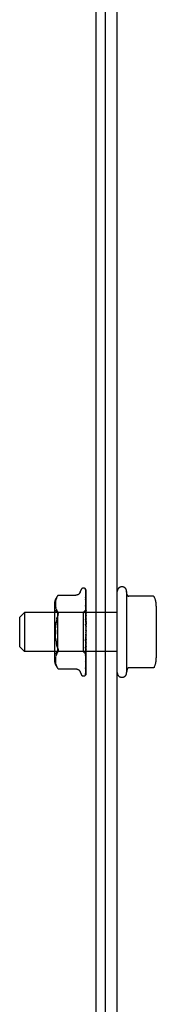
# Model space of a CAD drawing. Header units: inches. Extents: x 0 to 304, y 0 to 196.
# Tile 10 of 129: x 131.951 to 132.826, y 26.557 to 32.865. Entities that reach past the tile are written whole.
import ezdxf

# ---------------------------------------------------------------- set-up
doc = ezdxf.new("R2010")
doc.units = ezdxf.units.IN
doc.header["$LTSCALE"] = 16.696429
doc.header["$MEASUREMENT"] = 0
doc.linetypes.add('HIDDEN', pattern=[0.2, 0.1, -0.1])
doc.layers.get('0').update_dxf_attribs({"linetype": 'CONTINUOUS'})
doc.layers.add('DEFAULT_2', color=8, linetype='HIDDEN')

msp = doc.modelspace()

# ---------------------------------------------------------------- linework, layer by layer
at = {"color": 7, "linetype": 'Continuous'}
for p, q in [((132.4384, 37.9419), (132.4384, 14.1294)), ((132.5009, 14.1919), (132.5009, 37.8169))]:
    msp.add_line(p, q, dxfattribs=at)
at = {"color": 3, "linetype": 'Continuous'}
msp.add_line((132.5759, 19.9419), (132.5759, 37.8219), dxfattribs=at)
at = {"layer": 'DEFAULT_2', "color": 8, "linetype": 'HIDDEN'}
for p, q in [((132.3383, 29.1972), (132.3438, 29.2122)), ((132.3594, 29.2232), (132.3603, 29.2232)), ((132.3722, 29.2174), (132.3722, 29.2175)), ((132.3733, 29.214), (132.3751, 29.084)), ((132.3733, 29.2061), (132.3751, 29.0813)), ((132.3759, 28.9511), (132.3759, 29.2116)), ((132.1811, 29.1425), (132.1803, 29.1371)), ((132.1822, 29.1478), (132.1811, 29.1424)), ((132.1837, 29.1533), (132.1822, 29.1477)), ((132.1857, 29.1587), (132.1837, 29.1532)), ((132.1881, 29.164), (132.1856, 29.1586)), ((132.1982, 29.1779), (132.1983, 29.178)), ((132.1983, 29.178), (132.3108, 29.178)), ((132.3732, 29.2014), (132.3733, 29.2005)), ((132.3733, 29.2005), (132.3751, 29.0776)), ((132.3733, 29.1885), (132.3751, 29.0723)), ((132.3733, 29.1799), (132.3733, 29.1795)), ((132.3733, 29.1795), (132.3751, 29.0663)), ((132.3733, 29.1622), (132.3733, 29.1621)), ((132.3733, 29.1621), (132.3751, 29.0586)), ((132.3733, 29.1499), (132.3751, 29.0505)), ((132.3741, 29.1436), (132.3733, 29.1499)), ((132.6359, 29.2019), (132.6359, 28.6819)), ((132.64, 29.1796), (132.6359, 29.2019)), ((132.8046, 29.1713), (132.6498, 29.1713)), ((132.1739, 29.1215), (132.1739, 28.7623)), ((132.1939, 29.0672), (132.1739, 29.0872)), ((132.1795, 29.1271), (132.1794, 29.1222)), ((132.1794, 29.1222), (132.1795, 29.1174)), ((132.1798, 29.1321), (132.1795, 29.127)), ((132.1795, 29.1175), (132.1798, 29.1125)), ((132.1803, 29.1372), (132.1798, 29.132)), ((132.1798, 29.1126), (132.1803, 29.1076)), ((132.1803, 29.1076), (132.181, 29.1024)), ((132.181, 29.1025), (132.1821, 29.0971)), ((132.1837, 29.0915), (132.1822, 29.097)), ((132.1837, 29.0915), (132.1857, 29.086)), ((132.1857, 29.086), (132.1882, 29.0806)), ((132.1882, 29.0806), (132.1912, 29.0755)), ((132.3757, 29.086), (132.3569, 29.0672)), ((132.3733, 29.1277), (132.3751, 29.0407)), ((132.3733, 29.1126), (132.3733, 29.1128)), ((132.3733, 29.1128), (132.3751, 29.0307)), ((132.3745, 29.101), (132.3733, 29.1126)), ((132.3733, 29.0865), (132.3751, 29.0191)), ((132.3759, 29.0858), (132.3751, 29.0852)), ((132.3751, 29.0852), (132.3752, 29.0853)), ((132.3751, 29.084), (132.3752, 29.0839)), ((132.3751, 29.0813), (132.3752, 29.0814)), ((132.3757, 29.086), (132.3752, 29.0853)), ((132.3759, 29.084), (132.3752, 29.0814)), ((132.3759, 29.1267), (132.3753, 29.1325)), ((132.3759, 29.0862), (132.3757, 29.086)), ((132.8259, 29.1081), (132.8259, 28.7758)), ((131.9509, 29.0369), (131.9809, 29.0669)), ((131.9509, 28.8469), (131.9509, 29.0369)), ((132.5759, 29.0669), (131.9809, 29.0669)), ((131.9809, 29.0669), (131.9809, 28.8169)), ((132.1885, 29.0267), (132.1915, 29.0364)), ((132.1948, 29.0706), (132.1912, 29.0755)), ((132.3569, 29.0672), (132.1939, 29.0672)), ((132.1939, 29.0672), (132.1939, 28.8167)), ((132.1948, 29.0454), (132.1961, 29.0487)), ((132.1971, 29.0518), (132.1961, 29.0487)), ((132.3569, 29.0672), (132.3569, 28.8167)), ((132.3733, 29.0692), (132.3733, 29.0695)), ((132.3733, 29.0695), (132.3751, 29.0078)), ((132.3759, 29.0407), (132.3733, 29.0692)), ((132.3733, 29.0401), (132.3751, 28.9948)), ((132.3733, 29.0212), (132.3733, 29.0215)), ((132.3733, 29.0215), (132.3751, 28.9823)), ((132.3733, 29.0212), (132.3759, 28.9915)), ((132.3751, 29.0776), (132.3752, 29.0774)), ((132.3751, 29.0723), (132.3752, 29.0726)), ((132.3751, 29.0663), (132.3751, 29.0662)), ((132.3751, 29.0662), (132.3752, 29.0661)), ((132.3751, 29.0586), (132.3752, 29.059)), ((132.3751, 29.0505), (132.3752, 29.0502)), ((132.3751, 29.0407), (132.3752, 29.0411)), ((132.3751, 29.0307), (132.3752, 29.0304)), ((132.3751, 29.0191), (132.3752, 29.0197)), ((132.3759, 29.075), (132.3752, 29.0774)), ((132.3759, 29.0767), (132.3752, 29.0726)), ((132.3759, 29.062), (132.3752, 29.0661)), ((132.3759, 29.0645), (132.3752, 29.059)), ((132.3759, 29.0447), (132.3752, 29.0502)), ((132.3759, 29.0479), (132.3752, 29.0411)), ((132.3759, 29.0237), (132.3752, 29.0304)), ((132.3759, 29.0275), (132.3752, 29.0197)), ((132.1796, 28.9551), (132.1801, 28.9681)), ((132.1822, 28.9931), (132.1839, 29.0049)), ((132.3733, 28.9899), (132.3752, 28.9683)), ((132.3751, 29.0078), (132.3752, 29.0074)), ((132.3751, 28.9948), (132.3752, 28.9955)), ((132.3751, 28.9823), (132.3752, 28.9821)), ((132.3759, 28.9998), (132.3752, 29.0074)), ((132.3759, 29.0039), (132.3752, 28.9955)), ((132.3759, 28.9737), (132.3752, 28.9821)), ((132.3759, 28.9782), (132.3752, 28.9693)), ((132.3752, 28.9683), (132.3752, 28.9693)), ((132.3759, 28.9465), (132.3752, 28.9553)), ((132.3733, 28.8878), (132.3759, 28.9177)), ((132.3752, 28.9149), (132.3733, 28.8877)), ((132.3752, 28.9021), (132.3733, 28.8685)), ((132.3759, 28.9511), (132.3752, 28.9422)), ((132.3759, 28.9191), (132.3752, 28.928)), ((132.3759, 28.9237), (132.3752, 28.915)), ((132.3752, 28.9149), (132.3752, 28.915)), ((132.3752, 28.9021), (132.3752, 28.9012)), ((132.3759, 28.8926), (132.3752, 28.9012)), ((132.3759, 28.8969), (132.3752, 28.8888)), ((132.3759, 28.6717), (132.3759, 28.9465)), ((131.9509, 28.8469), (131.9809, 28.8169)), ((132.3751, 28.8885), (132.3733, 28.8379)), ((132.3733, 28.8877), (132.3733, 28.8878)), ((132.3751, 28.8766), (132.3733, 28.82)), ((132.3733, 28.8382), (132.3759, 28.8674)), ((132.3751, 28.8642), (132.3733, 28.792)), ((132.3751, 28.8535), (132.3733, 28.776)), ((132.3751, 28.8428), (132.3733, 28.7516)), ((132.3733, 28.8379), (132.3733, 28.8382)), ((132.3751, 28.8337), (132.3733, 28.7381)), ((132.3751, 28.8885), (132.3752, 28.8888)), ((132.3751, 28.8766), (132.3752, 28.8759)), ((132.3751, 28.8642), (132.3752, 28.8646)), ((132.3751, 28.8535), (132.3752, 28.853)), ((132.3751, 28.8428), (132.3752, 28.8431)), ((132.3751, 28.8337), (132.3752, 28.8333)), ((132.3759, 28.8678), (132.3752, 28.8759)), ((132.3759, 28.8718), (132.3752, 28.8646)), ((132.3759, 28.8457), (132.3752, 28.853)), ((132.3759, 28.8492), (132.3752, 28.8431)), ((132.3759, 28.8271), (132.3752, 28.8333)), ((132.3759, 28.83), (132.3752, 28.8252)), ((132.5759, 28.8169), (131.9809, 28.8169)), ((132.1939, 28.8167), (132.1739, 28.7967)), ((132.1795, 28.7665), (132.1794, 28.7616)), ((132.1798, 28.7713), (132.1795, 28.7664)), ((132.1803, 28.7763), (132.1798, 28.7712)), ((132.181, 28.7814), (132.1803, 28.7762)), ((132.181, 28.7814), (132.1821, 28.7868)), ((132.1837, 28.7923), (132.1822, 28.7868)), ((132.1857, 28.7979), (132.1837, 28.7923)), ((132.1882, 28.8033), (132.1857, 28.7978)), ((132.3569, 28.8167), (132.1939, 28.8167)), ((132.3759, 28.7977), (132.3569, 28.8167)), ((132.3751, 28.8249), (132.3733, 28.7181)), ((132.3751, 28.8178), (132.3733, 28.7075)), ((132.3751, 28.8113), (132.3733, 28.6927)), ((132.3733, 28.7923), (132.3749, 28.8089)), ((132.3751, 28.8065), (132.3733, 28.6854)), ((132.3751, 28.8024), (132.3733, 28.6763)), ((132.3751, 28.8), (132.3733, 28.6726)), ((132.3751, 28.7986), (132.3733, 28.6695)), ((132.3733, 28.792), (132.3733, 28.7923)), ((132.3745, 28.7626), (132.3753, 28.7705)), ((132.3749, 28.8089), (132.3759, 28.8198)), ((132.3751, 28.8249), (132.3752, 28.8252)), ((132.3751, 28.8178), (132.3752, 28.8175)), ((132.3751, 28.8113), (132.3752, 28.8115)), ((132.3751, 28.8065), (132.3752, 28.8062)), ((132.3751, 28.8024), (132.3752, 28.8025)), ((132.3751, 28.8), (132.3752, 28.7999)), ((132.3759, 28.7977), (132.3751, 28.7986)), ((132.3759, 28.8127), (132.3752, 28.8175)), ((132.3759, 28.8148), (132.3752, 28.8115)), ((132.3759, 28.8029), (132.3752, 28.8062)), ((132.3759, 28.8042), (132.3752, 28.8025)), ((132.3759, 28.7981), (132.3752, 28.7999)), ((132.3753, 28.7705), (132.3759, 28.7766)), ((132.1794, 28.7617), (132.1795, 28.7567)), ((132.1795, 28.7568), (132.1798, 28.7518)), ((132.1798, 28.7519), (132.1803, 28.7467)), ((132.1803, 28.7468), (132.1811, 28.7414)), ((132.1811, 28.7415), (132.1822, 28.736)), ((132.1822, 28.7361), (132.1837, 28.7306)), ((132.1837, 28.7307), (132.1857, 28.7252)), ((132.1856, 28.7252), (132.1881, 28.7199)), ((132.1948, 28.7098), (132.1912, 28.7147)), ((132.1962, 28.7082), (132.1948, 28.7098)), ((132.1973, 28.7069), (132.1979, 28.7062)), ((132.1983, 28.7059), (132.1977, 28.7065)), ((132.1983, 28.7059), (132.3108, 28.7059)), ((132.3733, 28.7516), (132.3733, 28.7517)), ((132.3733, 28.7181), (132.3733, 28.7181)), ((132.3733, 28.7181), (132.3733, 28.7179)), ((132.3733, 28.7075), (132.3733, 28.7071)), ((132.3745, 28.7271), (132.3753, 28.7339)), ((132.3753, 28.7339), (132.3759, 28.7393)), ((132.64, 28.7042), (132.6359, 28.6819)), ((132.8046, 28.7125), (132.6498, 28.7125)), ((132.3383, 28.6867), (132.3438, 28.6716)), ((132.3594, 28.6607), (132.3603, 28.6607)), ((132.3711, 28.6649), (132.3712, 28.665)), ((132.3731, 28.6843), (132.3731, 28.6842)), ((132.3733, 28.6927), (132.3732, 28.6921))]:
    msp.add_line(p, q, dxfattribs=at)
for points in [[(132.3722, 29.2175), (132.3722, 29.2175), (132.3722, 29.2174), (132.3723, 29.2173), (132.3724, 29.2171), (132.3726, 29.2168), (132.3728, 29.2164), (132.3729, 29.2161), (132.373, 29.2157), (132.3731, 29.2152), (132.3732, 29.2148), (132.3733, 29.2143), (132.3733, 29.214)], [(132.3759, 29.2111), (132.3759, 29.2112), (132.3756, 29.2119), (132.3753, 29.2126), (132.3751, 29.2132), (132.3747, 29.2138), (132.3744, 29.2143), (132.3741, 29.2148), (132.3738, 29.2153), (132.3735, 29.2158), (132.3732, 29.2162), (132.3729, 29.2165), (132.3727, 29.2168), (132.3725, 29.2171), (132.3722, 29.2174)], [(132.3729, 29.2143), (132.373, 29.2139), (132.3731, 29.2134), (132.3732, 29.2128), (132.3733, 29.2122)], [(132.3759, 29.2036), (132.3759, 29.2039), (132.3755, 29.2057), (132.3751, 29.2074), (132.3747, 29.209), (132.3742, 29.2105), (132.3737, 29.212), (132.3732, 29.2134), (132.3729, 29.2143)], [(132.373, 29.2077), (132.373, 29.2077), (132.3729, 29.2078), (132.373, 29.2077), (132.373, 29.2076), (132.3731, 29.2073), (132.3732, 29.2068), (132.3733, 29.2063), (132.3733, 29.2061)], [(132.3736, 29.2067), (132.3732, 29.2074), (132.3731, 29.2076), (132.373, 29.2077)], [(132.3759, 29.2116), (132.3758, 29.2119), (132.3754, 29.2132), (132.3748, 29.2145), (132.3742, 29.2156), (132.3733, 29.2169)], [(132.3759, 29.2018), (132.3757, 29.2024), (132.3755, 29.203), (132.3752, 29.2036), (132.3749, 29.2042), (132.3746, 29.2048), (132.3744, 29.2053), (132.3741, 29.2058), (132.3738, 29.2062), (132.3736, 29.2067)], [(132.1881, 29.164), (132.1912, 29.1691), (132.1948, 29.1741)], [(132.1982, 29.1779), (132.1979, 29.1776), (132.1974, 29.177), (132.1967, 29.1763), (132.1959, 29.1753), (132.1948, 29.1741)], [(132.1948, 29.1741), (132.1959, 29.1753), (132.1967, 29.1763), (132.1974, 29.177), (132.1979, 29.1776)], [(132.3383, 29.1972), (132.3376, 29.1954), (132.3368, 29.1937), (132.3359, 29.1921), (132.3348, 29.1905), (132.3336, 29.1889), (132.3323, 29.1874), (132.3309, 29.1859), (132.3293, 29.1845), (132.3276, 29.1832), (132.3258, 29.182), (132.3238, 29.181), (132.3217, 29.18), (132.3194, 29.1793), (132.3171, 29.1786), (132.3146, 29.1782), (132.3121, 29.178), (132.3109, 29.178)], [(132.3759, 29.1864), (132.3757, 29.1882), (132.3753, 29.1907), (132.3749, 29.1931), (132.3744, 29.1954), (132.374, 29.1977), (132.3735, 29.1999), (132.3732, 29.2014)], [(132.3733, 29.1891), (132.3732, 29.1892), (132.3732, 29.1892), (132.3732, 29.1891), (132.3733, 29.1889), (132.3733, 29.1885)], [(132.3742, 29.1871), (132.3737, 29.1882), (132.3734, 29.1887), (132.3733, 29.189), (132.3733, 29.1891)], [(132.3759, 29.1605), (132.3757, 29.1625), (132.3753, 29.1656), (132.3749, 29.1686), (132.3745, 29.1717), (132.374, 29.1747), (132.3736, 29.1777), (132.3733, 29.1799)], [(132.3742, 29.16), (132.3739, 29.1606), (132.3737, 29.1611), (132.3735, 29.1616), (132.3734, 29.1619), (132.3733, 29.1621), (132.3733, 29.1622)], [(132.3753, 29.1325), (132.3749, 29.1362), (132.3741, 29.1436)], [(132.3759, 29.1831), (132.3758, 29.1835), (132.3755, 29.1843), (132.3752, 29.1851), (132.3748, 29.1858), (132.3745, 29.1865), (132.3742, 29.1871)], [(132.3759, 29.1559), (132.3758, 29.1561), (132.3755, 29.157), (132.3751, 29.1578), (132.3748, 29.1586), (132.3742, 29.16)], [(132.8138, 29.1654), (132.813, 29.1668), (132.8119, 29.1681), (132.8107, 29.1693), (132.8093, 29.1702), (132.8077, 29.1708), (132.806, 29.1712), (132.8046, 29.1713)], [(132.3744, 29.1244), (132.3741, 29.1251), (132.3738, 29.1258), (132.3736, 29.1264), (132.3735, 29.1269), (132.3733, 29.1272), (132.3733, 29.1275), (132.3733, 29.1277)], [(132.3759, 29.0796), (132.3759, 29.0797), (132.3755, 29.0806), (132.3751, 29.0814), (132.3748, 29.0821), (132.3744, 29.0829), (132.3741, 29.0837), (132.3738, 29.0844), (132.3736, 29.0851), (132.3734, 29.0857), (132.3733, 29.0862), (132.3733, 29.0865)], [(132.3759, 29.1209), (132.3757, 29.1214), (132.3754, 29.1222), (132.3751, 29.123), (132.3744, 29.1244)], [(132.3759, 29.0863), (132.3757, 29.0887), (132.3745, 29.101)], [(132.3759, 29.0851), (132.3757, 29.0848), (132.3754, 29.0845), (132.3753, 29.0843), (132.3752, 29.0841), (132.3751, 29.084), (132.3751, 29.084)], [(132.3759, 29.0813), (132.3757, 29.0812), (132.3754, 29.0811), (132.3753, 29.0811), (132.3752, 29.0812), (132.3751, 29.0813)], [(132.3759, 29.0793), (132.3757, 29.0789), (132.3754, 29.0785), (132.3753, 29.0781), (132.3752, 29.0778), (132.3751, 29.0776), (132.3751, 29.0776)], [(132.3759, 29.0831), (132.3757, 29.0834), (132.3755, 29.0836), (132.3754, 29.0838), (132.3752, 29.0839)], [(132.1948, 29.0454), (132.1915, 29.0364), (132.1885, 29.0267), (132.186, 29.0162), (132.1839, 29.0049), (132.1822, 28.9931), (132.181, 28.9808), (132.1801, 28.9681)], [(132.1948, 29.0706), (132.1961, 29.0688), (132.1971, 29.0668), (132.1978, 29.0646), (132.1981, 29.0624), (132.1983, 29.06)], [(132.1971, 29.0518), (132.1978, 29.0547), (132.1981, 29.0574), (132.1983, 29.06)], [(132.3759, 29.0334), (132.3759, 29.0335), (132.3756, 29.0341), (132.3753, 29.0347), (132.3749, 29.0354), (132.3746, 29.036), (132.3743, 29.0367), (132.374, 29.0374), (132.3737, 29.0381), (132.3735, 29.0388), (132.3734, 29.0394), (132.3733, 29.04), (132.3733, 29.0401)], [(132.3759, 29.0717), (132.3757, 29.0717), (132.3754, 29.0718), (132.3753, 29.0719), (132.3752, 29.0721), (132.3751, 29.0723)], [(132.3759, 29.0685), (132.3757, 29.068), (132.3755, 29.0676), (132.3753, 29.0672), (132.3752, 29.0668), (132.3752, 29.0665), (132.3751, 29.0663)], [(132.3759, 29.0575), (132.3757, 29.0576), (132.3754, 29.0577), (132.3753, 29.058), (132.3752, 29.0583), (132.3751, 29.0586)], [(132.3759, 29.0531), (132.3757, 29.0525), (132.3754, 29.052), (132.3753, 29.0515), (132.3752, 29.051), (132.3751, 29.0506), (132.3751, 29.0505)], [(132.3759, 29.039), (132.3757, 29.0393), (132.3754, 29.0395), (132.3753, 29.0399), (132.3752, 29.0403), (132.3751, 29.0407)], [(132.3759, 29.0337), (132.3757, 29.0331), (132.3754, 29.0325), (132.3753, 29.0319), (132.3752, 29.0314), (132.3751, 29.0309), (132.3751, 29.0307)], [(132.3759, 29.0171), (132.3757, 29.0174), (132.3754, 29.0178), (132.3753, 29.0182), (132.3752, 29.0187), (132.3751, 29.0191)], [(132.1796, 28.9551), (132.1794, 28.9419), (132.1796, 28.9288)], [(132.3749, 28.9857), (132.3746, 28.9862), (132.3744, 28.9867), (132.3741, 28.9873), (132.3738, 28.9879), (132.3736, 28.9885), (132.3734, 28.9892), (132.3733, 28.9899)], [(132.3759, 28.9841), (132.3758, 28.9844), (132.3755, 28.9848), (132.3749, 28.9857)], [(132.3759, 29.011), (132.3757, 29.0104), (132.3754, 29.0097), (132.3753, 29.0091), (132.3752, 29.0085), (132.3751, 29.008), (132.3751, 29.0078)], [(132.3759, 28.9924), (132.3757, 28.9929), (132.3754, 28.9933), (132.3753, 28.9938), (132.3752, 28.9944), (132.3751, 28.9948)], [(132.3759, 28.9858), (132.3757, 28.9851), (132.3754, 28.9845), (132.3753, 28.9839), (132.3752, 28.9833), (132.3751, 28.9827), (132.3751, 28.9823)], [(132.3759, 28.959), (132.3757, 28.9584), (132.3754, 28.9578), (132.3753, 28.9572), (132.3752, 28.9565), (132.3751, 28.9559), (132.3752, 28.9553)], [(132.3759, 28.9659), (132.3757, 28.9664), (132.3754, 28.967), (132.3753, 28.9675), (132.3752, 28.9681), (132.3752, 28.9683)], [(132.181, 28.9031), (132.1801, 28.9158), (132.1796, 28.9288)], [(132.181, 28.9031), (132.1822, 28.8908), (132.1839, 28.8789), (132.186, 28.8677), (132.1885, 28.8571), (132.1915, 28.8474), (132.1948, 28.8385)], [(132.3752, 28.9297), (132.375, 28.9283), (132.3747, 28.9268), (132.3744, 28.9252), (132.3741, 28.9236), (132.3737, 28.922), (132.3734, 28.9205)], [(132.3734, 28.9203), (132.3735, 28.9208), (132.3737, 28.9214), (132.3739, 28.9219), (132.3742, 28.9224), (132.3744, 28.9228), (132.3746, 28.9232), (132.3748, 28.9235), (132.375, 28.9237)], [(132.375, 28.9237), (132.3754, 28.9242), (132.3755, 28.9244), (132.3757, 28.9247), (132.3759, 28.925)], [(132.3759, 28.9386), (132.3757, 28.9392), (132.3754, 28.9397), (132.3753, 28.9403), (132.3752, 28.941), (132.3751, 28.9416), (132.3752, 28.9422)], [(132.3752, 28.9297), (132.3752, 28.9292), (132.3751, 28.9286), (132.3752, 28.928)], [(132.3759, 28.9114), (132.3757, 28.912), (132.3754, 28.9126), (132.3753, 28.9132), (132.3752, 28.9138), (132.3751, 28.9144), (132.3752, 28.9149)], [(132.3759, 28.9315), (132.3757, 28.931), (132.3754, 28.9304), (132.3753, 28.9299), (132.3752, 28.9297)], [(132.3759, 28.9045), (132.3757, 28.904), (132.3754, 28.9035), (132.3753, 28.903), (132.3752, 28.9024), (132.3752, 28.9021)], [(132.1948, 28.8385), (132.1915, 28.8474), (132.1885, 28.8571), (132.186, 28.8677)], [(132.1948, 28.8385), (132.1961, 28.8352), (132.1971, 28.8321), (132.1978, 28.8292), (132.1981, 28.8265), (132.1983, 28.8239), (132.1981, 28.8215), (132.1978, 28.8192)], [(132.3752, 28.8847), (132.3751, 28.8845), (132.3751, 28.8844), (132.3749, 28.8843), (132.3748, 28.8842), (132.3746, 28.8843), (132.3744, 28.8844), (132.3742, 28.8846), (132.374, 28.8848), (132.3737, 28.8852), (132.3736, 28.8856), (132.3734, 28.8861), (132.3733, 28.8866), (132.3733, 28.8872), (132.3733, 28.8877)], [(132.3733, 28.8685), (132.3733, 28.869), (132.3735, 28.8697), (132.3737, 28.8704), (132.3739, 28.871), (132.3742, 28.8717), (132.3745, 28.8723), (132.3749, 28.8729), (132.3755, 28.874)], [(132.3733, 28.82), (132.3733, 28.8201), (132.3733, 28.8206), (132.3735, 28.8211), (132.3736, 28.8218), (132.3739, 28.8225), (132.3742, 28.8232), (132.3745, 28.8239), (132.3749, 28.8246), (132.3752, 28.8253), (132.3756, 28.8261), (132.3759, 28.8269)], [(132.3759, 28.8852), (132.3757, 28.8859), (132.3754, 28.8865), (132.3753, 28.8871), (132.3752, 28.8877), (132.3751, 28.8883), (132.3751, 28.8885)], [(132.3759, 28.8788), (132.3757, 28.8784), (132.3754, 28.878), (132.3753, 28.8775), (132.3752, 28.877), (132.3751, 28.8766)], [(132.3759, 28.8612), (132.3757, 28.8618), (132.3754, 28.8624), (132.3753, 28.863), (132.3752, 28.8635), (132.3751, 28.8641), (132.3751, 28.8642)], [(132.3759, 28.8554), (132.3757, 28.8551), (132.3754, 28.8548), (132.3753, 28.8544), (132.3752, 28.854), (132.3751, 28.8535)], [(132.3759, 28.84), (132.3757, 28.8406), (132.3754, 28.8411), (132.3753, 28.8417), (132.3752, 28.8422), (132.3751, 28.8427), (132.3751, 28.8428)], [(132.3759, 28.8351), (132.3757, 28.8349), (132.3754, 28.8347), (132.3753, 28.8344), (132.3752, 28.8341), (132.3751, 28.8337)], [(132.3755, 28.874), (132.3758, 28.8746), (132.3759, 28.8748)], [(132.1882, 28.8032), (132.1912, 28.8083), (132.1948, 28.8132)], [(132.1948, 28.8132), (132.1961, 28.815), (132.1971, 28.8171), (132.1978, 28.8192)], [(132.3733, 28.776), (132.3733, 28.7762), (132.3734, 28.7766), (132.3735, 28.777), (132.3736, 28.7776), (132.3739, 28.7782), (132.3741, 28.7788), (132.3744, 28.7795)], [(132.3744, 28.7795), (132.3751, 28.781), (132.3754, 28.7817), (132.3758, 28.7825), (132.3759, 28.7829)], [(132.3759, 28.8225), (132.3757, 28.8231), (132.3754, 28.8236), (132.3753, 28.824), (132.3752, 28.8245), (132.3751, 28.8249), (132.3751, 28.8249)], [(132.3759, 28.8187), (132.3757, 28.8186), (132.3754, 28.8185), (132.3753, 28.8184), (132.3752, 28.8181), (132.3751, 28.8178)], [(132.3759, 28.8094), (132.3757, 28.8098), (132.3754, 28.8103), (132.3753, 28.8107), (132.3752, 28.811), (132.3751, 28.8113), (132.3751, 28.8113)], [(132.3759, 28.8067), (132.3757, 28.8068), (132.3754, 28.8068), (132.3753, 28.8067), (132.3752, 28.8066), (132.3751, 28.8065)], [(132.3759, 28.801), (132.3757, 28.8014), (132.3754, 28.8017), (132.3753, 28.802), (132.3752, 28.8022), (132.3751, 28.8024), (132.3751, 28.8024)], [(132.3759, 28.7997), (132.3757, 28.7998), (132.3754, 28.8), (132.3753, 28.8), (132.3752, 28.8), (132.3751, 28.8), (132.3751, 28.8)], [(132.3759, 28.7986), (132.3757, 28.7985), (132.3755, 28.7985), (132.3754, 28.7986), (132.3752, 28.7986)], [(132.1881, 28.7199), (132.1912, 28.7147), (132.1948, 28.7098)], [(132.196, 28.7085), (132.1965, 28.7079), (132.1969, 28.7073)], [(132.1973, 28.7069), (132.1968, 28.7075), (132.1962, 28.7082)], [(132.1981, 28.706), (132.1982, 28.7059), (132.1983, 28.7059)], [(132.3109, 28.7059), (132.3121, 28.7059), (132.3146, 28.7056), (132.3171, 28.7052), (132.3194, 28.7046), (132.3217, 28.7038), (132.3238, 28.7029), (132.3258, 28.7018), (132.3276, 28.7006), (132.3293, 28.6993), (132.3309, 28.6979), (132.3323, 28.6965), (132.3336, 28.695), (132.3348, 28.6934), (132.3359, 28.6918), (132.3368, 28.6901), (132.3376, 28.6885), (132.3383, 28.6867)], [(132.3732, 28.6921), (132.3736, 28.694), (132.374, 28.6966), (132.3745, 28.6992), (132.3749, 28.7019), (132.3753, 28.7047), (132.3757, 28.7075), (132.3759, 28.7094)], [(132.3733, 28.7517), (132.3736, 28.7546), (132.3745, 28.7626)], [(132.3733, 28.7381), (132.3733, 28.7381), (132.3733, 28.7382), (132.3734, 28.7386), (132.3736, 28.739), (132.3738, 28.7395), (132.374, 28.7402), (132.3743, 28.7408), (132.375, 28.7423)], [(132.3733, 28.718), (132.3736, 28.7203), (132.3745, 28.7271)], [(132.3733, 28.7071), (132.3733, 28.7072), (132.3733, 28.7073), (132.3734, 28.7076), (132.3736, 28.7081), (132.3739, 28.7086)], [(132.3739, 28.7086), (132.3745, 28.7099), (132.3748, 28.7106), (132.3752, 28.7114), (132.3755, 28.7123), (132.3759, 28.7132), (132.3759, 28.7133)], [(132.375, 28.7423), (132.3753, 28.7431), (132.3757, 28.744), (132.3759, 28.7446)], [(132.8138, 28.7185), (132.813, 28.717), (132.8119, 28.7157), (132.8107, 28.7146), (132.8093, 28.7137), (132.8077, 28.713), (132.806, 28.7126), (132.8046, 28.7125)], [(132.3759, 28.6717), (132.3754, 28.6704), (132.3748, 28.6692), (132.3742, 28.6682), (132.3736, 28.6673), (132.3729, 28.6666), (132.3724, 28.666), (132.3719, 28.6655), (132.3715, 28.6652), (132.3713, 28.665), (132.3711, 28.6649), (132.3711, 28.6649)], [(132.3721, 28.6659), (132.3726, 28.6668), (132.3734, 28.668), (132.374, 28.6692), (132.3745, 28.6705), (132.375, 28.6719), (132.3755, 28.6734), (132.3759, 28.6751)], [(132.3733, 28.6695), (132.3733, 28.6693), (132.3732, 28.6687), (132.3731, 28.6681), (132.373, 28.6676), (132.3728, 28.6671), (132.3726, 28.6667), (132.3723, 28.6663), (132.3721, 28.666), (132.3721, 28.6659)], [(132.3733, 28.6726), (132.3733, 28.6722), (132.3732, 28.6716), (132.3731, 28.6711), (132.3729, 28.6707), (132.3728, 28.6704), (132.3727, 28.6702), (132.3727, 28.6701), (132.3727, 28.6701)], [(132.3727, 28.6701), (132.3727, 28.6701), (132.3728, 28.6703)], [(132.3728, 28.6703), (132.3732, 28.6708), (132.3734, 28.6712), (132.3737, 28.6717), (132.374, 28.6721), (132.3743, 28.6726), (132.3746, 28.6732), (132.3749, 28.6738), (132.3752, 28.6744), (132.3755, 28.6751), (132.3758, 28.6758), (132.3759, 28.6762)], [(132.3731, 28.6749), (132.3734, 28.6762), (132.3739, 28.678), (132.3744, 28.6799), (132.3748, 28.6819), (132.3752, 28.6839), (132.3756, 28.686), (132.3759, 28.6877)], [(132.3733, 28.6854), (132.3733, 28.6851), (132.3732, 28.6846), (132.3731, 28.6844), (132.3731, 28.6843)], [(132.3731, 28.6842), (132.3732, 28.6844), (132.3733, 28.6846), (132.3735, 28.685)], [(132.3733, 28.6763), (132.3732, 28.6757), (132.3731, 28.6752), (132.3731, 28.6749)], [(132.3735, 28.685), (132.374, 28.6859), (132.3742, 28.6864), (132.3745, 28.687), (132.3748, 28.6876), (132.3751, 28.6883), (132.3754, 28.6889), (132.3757, 28.6896), (132.3759, 28.6902)]]:
    msp.add_lwpolyline(points, dxfattribs=at)
for centre, radius, start, end in [((132.3594, 29.2065), 0.0167, 90, 160), ((132.3603, 29.2065), 0.0167, 38.62185, 90), ((132.6059, 29.2019), 0.03, 359.9957, 180), ((132.2515, 29.1215), 0.0776, 133.30076, 180), ((132.6498, 29.1813), 0.01, 189.78047, 270), ((132.6847, 29.1081), 0.1412, 0, 23.95), ((132.6847, 28.7758), 0.1412, 336.05, 360), ((132.2515, 28.7623), 0.0776, 180, 226.69924), ((132.6498, 28.7025), 0.01, 90, 170.21953), ((132.3594, 28.6773), 0.0167, 200, 270), ((132.3603, 28.6773), 0.0167, 270, 340.05156), ((132.6059, 28.6819), 0.03, 180, 0.0043)]:
    msp.add_arc(centre, radius, start, end, dxfattribs=at)

doc.saveas('drawing.dxf')
